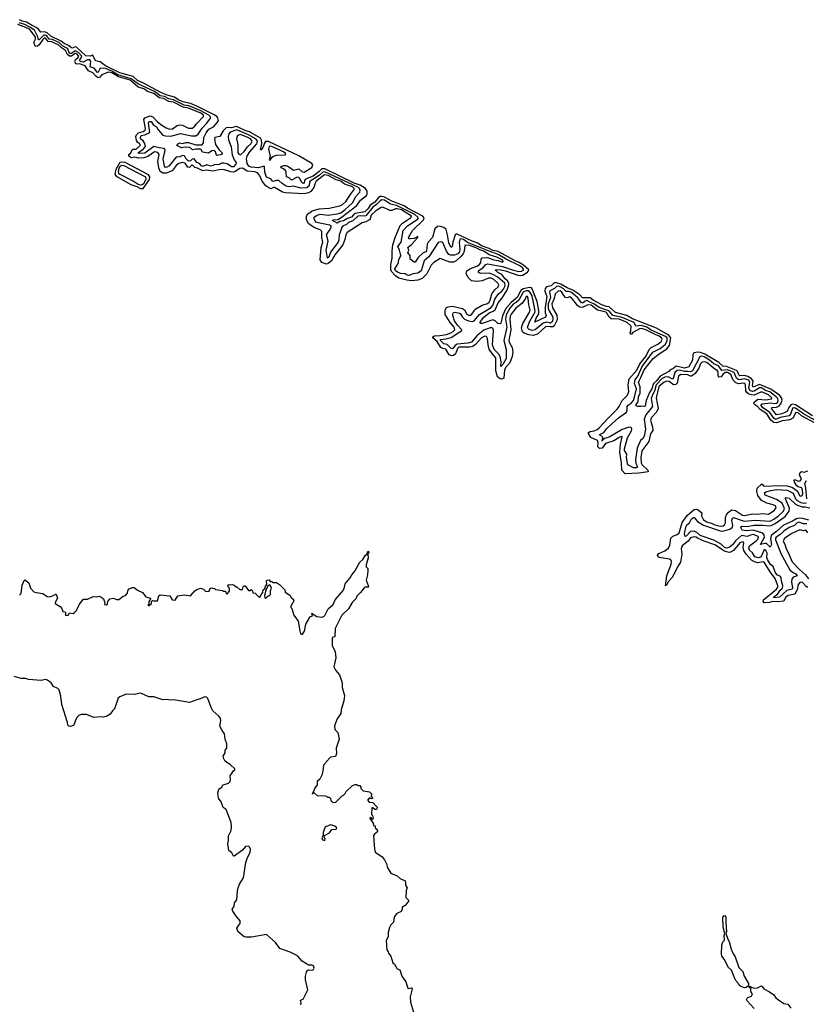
# Model space of a CAD drawing. Extents: x 2470790 to 2659118, y 702284 to 849036.
# Tile 100 of 154: x 2496397 to 2505187, y 832522 to 843532. Entities that reach past the tile are written whole.
import ezdxf

# ---------------------------------------------------------------- set-up
doc = ezdxf.new("R2010")
doc.units = 0

msp = doc.modelspace()

# ---------------------------------------------------------------- linework, layer by layer
at = {"layer": '0CON10XD'}
for points in [[(2504977, 839053), (2504922, 839048), (2504855, 839024), (2504825, 839028), (2504790, 839055), (2504745, 839124), (2504672, 839172), (2504641, 839205), (2504608, 839228), (2504601, 839245), (2504604, 839256), (2504645, 839288), (2504735, 839282), (2504798, 839292), (2504802, 839305), (2504765, 839338), (2504685, 839369), (2504606, 839334), (2504575, 839336), (2504545, 839346), (2504523, 839363), (2504512, 839382), (2504508, 839448), (2504502, 839462), (2504486, 839466), (2504435, 839460), (2504401, 839471), (2504372, 839502), (2504345, 839564), (2504305, 839586), (2504282, 839585), (2504255, 839565), (2504235, 839539), (2504215, 839536), (2504201, 839551), (2504201, 839585), (2504195, 839606), (2504145, 839639), (2504075, 839698), (2504045, 839707), (2504025, 839702), (2504004, 839685), (2503987, 839635), (2503946, 839574), (2503905, 839546), (2503894, 839544), (2503865, 839561), (2503785, 839565), (2503759, 839545), (2503743, 839467), (2503729, 839451), (2503705, 839450), (2503655, 839485), (2503625, 839489), (2503594, 839475), (2503545, 839435), (2503535, 839415), (2503509, 839305), (2503531, 839185), (2503512, 839145), (2503458, 839082), (2503447, 839055), (2503470, 838975), (2503471, 838939), (2503448, 838902), (2503429, 838815), (2503350, 838710), (2503340, 838635), (2503343, 838575), (2503355, 838554), (2503417, 838495), (2503422, 838475), (2503315, 838460), (2503165, 838455), (2503127, 838495), (2503123, 838575), (2503102, 838695), (2503111, 838785), (2503129, 838869), (2503125, 838872), (2503105, 838865), (2503035, 838821), (2502945, 838792), (2502905, 838741), (2502875, 838736), (2502857, 838757), (2502860, 838805), (2502854, 838825), (2502781, 838861), (2502752, 838905), (2502755, 838915), (2502772, 838928), (2502815, 838934), (2502850, 838950), (2502873, 838967), (2502973, 839077), (2503073, 839175), (2503095, 839205), (2503131, 839275), (2503188, 839335), (2503204, 839375), (2503196, 839445), (2503207, 839515), (2503295, 839614), (2503327, 839683), (2503393, 839765), (2503431, 839845), (2503454, 839866), (2503528, 839902), (2503565, 839935), (2503576, 839955), (2503570, 839975), (2503545, 839993), (2503505, 840007), (2503395, 840065), (2503345, 840078), (2503325, 840075), (2503250, 840035), (2503235, 840014), (2503222, 840015), (2503219, 840025), (2503227, 840053), (2503229, 840105), (2503185, 840145), (2503095, 840185), (2503005, 840188), (2502985, 840205), (2502955, 840256), (2502935, 840266), (2502855, 840283), (2502785, 840338), (2502745, 840344), (2502687, 840313), (2502655, 840316), (2502633, 840333), (2502565, 840421), (2502545, 840432), (2502515, 840423), (2502495, 840426), (2502476, 840446), (2502455, 840486), (2502435, 840501), (2502415, 840496), (2502382, 840468), (2502368, 840415), (2502342, 840355), (2502350, 840310), (2502398, 840228), (2502402, 840175), (2502371, 840109), (2502355, 840099), (2502325, 840096), (2502275, 840100), (2502185, 840015), (2502135, 840002), (2502085, 840007), (2502035, 840027), (2502015, 840043), (2502004, 840085), (2502018, 840135), (2502091, 840255), (2502101, 840285), (2502088, 840345), (2502081, 840415), (2502071, 840435), (2502055, 840436), (2502044, 840406), (2502010, 840360), (2501941, 840305), (2501890, 840240), (2501878, 840215), (2501875, 840185), (2501887, 840063), (2501864, 839945), (2501868, 839925), (2501899, 839865), (2501907, 839813), (2501901, 839765), (2501874, 839696), (2501835, 839652), (2501814, 839615), (2501808, 839525), (2501785, 839512), (2501765, 839517), (2501738, 839538), (2501717, 839605), (2501719, 839749), (2501675, 839798), (2501645, 839847), (2501631, 839895), (2501626, 839966), (2501615, 839988), (2501595, 839992), (2501556, 839975), (2501491, 839899), (2501462, 839878), (2501425, 839871), (2501305, 839871), (2501288, 839855), (2501266, 839794), (2501245, 839777), (2501225, 839772), (2501195, 839785), (2501158, 839848), (2501124, 839854), (2501102, 839865), (2501063, 839935), (2501014, 839975), (2501013, 839985), (2501032, 839998), (2501091, 839999), (2501165, 840010), (2501215, 840029), (2501242, 840045), (2501258, 840065), (2501253, 840095), (2501208, 840145), (2501150, 840235), (2501151, 840285), (2501167, 840313), (2501185, 840322), (2501235, 840327), (2501345, 840303), (2501368, 840288), (2501395, 840239), (2501415, 840229), (2501435, 840228), (2501451, 840239), (2501475, 840278), (2501495, 840299), (2501565, 840339), (2501625, 840360), (2501643, 840375), (2501656, 840394), (2501674, 840465), (2501708, 840512), (2501743, 840545), (2501750, 840565), (2501741, 840585), (2501695, 840627), (2501665, 840643), (2501635, 840643), (2501565, 840612), (2501505, 840603), (2501445, 840612), (2501405, 840654), (2501388, 840695), (2501395, 840725), (2501435, 840751), (2501505, 840774), (2501537, 840793), (2501551, 840815), (2501555, 840855), (2501565, 840870), (2501625, 840873), (2501695, 840845), (2501745, 840840), (2501781, 840825), (2501799, 840825), (2501800, 840830), (2501787, 840845), (2501729, 840875), (2501645, 840902), (2501585, 840944), (2501538, 840958), (2501505, 840976), (2501415, 841010), (2501372, 841008), (2501364, 840945), (2501353, 840915), (2501332, 840888), (2501275, 840837), (2501245, 840822), (2501205, 840822), (2501095, 840862), (2501025, 840815), (2500995, 840787), (2500965, 840728), (2500945, 840691), (2500895, 840639), (2500845, 840620), (2500775, 840611), (2500725, 840618), (2500635, 840642), (2500598, 840668), (2500553, 840715), (2500544, 840735), (2500543, 840795), (2500560, 840865), (2500559, 840945), (2500567, 841015), (2500592, 841095), (2500650, 841230), (2500675, 841255), (2500763, 841315), (2500773, 841325), (2500774, 841335), (2500665, 841404), (2500615, 841418), (2500595, 841418), (2500555, 841398), (2500535, 841397), (2500455, 841437), (2500435, 841432), (2500377, 841393), (2500324, 841345), (2500314, 841306), (2500305, 841295), (2500265, 841272), (2500225, 841260), (2500057, 841153), (2500042, 841128), (2500031, 841075), (2500007, 841015), (2499917, 840903), (2499880, 840835), (2499845, 840804), (2499825, 840798), (2499775, 840818), (2499756, 840845), (2499765, 840985), (2499784, 841045), (2499773, 841095), (2499775, 841165), (2499755, 841183), (2499695, 841205), (2499645, 841233), (2499625, 841253), (2499601, 841295), (2499601, 841335), (2499618, 841362), (2499665, 841393), (2499705, 841405), (2499745, 841415), (2499855, 841425), (2499975, 841451), (2500005, 841466), (2500040, 841500), (2500109, 841601), (2500135, 841629), (2500136, 841645), (2500115, 841662), (2500025, 841691), (2499985, 841727), (2499935, 841742), (2499845, 841788), (2499804, 841796), (2499709, 841725), (2499697, 841705), (2499684, 841655), (2499650, 841610), (2499625, 841596), (2499574, 841584), (2499365, 841595), (2499335, 841605), (2499245, 841657), (2499233, 841657), (2499205, 841641), (2499170, 841660), (2499147, 841675), (2499105, 841725), (2499075, 841795), (2499055, 841819), (2499025, 841829), (2498938, 841838), (2498885, 841871), (2498855, 841868), (2498806, 841834), (2498785, 841828), (2498755, 841832), (2498675, 841857), (2498625, 841854), (2498555, 841837), (2498485, 841851), (2498445, 841842), (2498385, 841873), (2498355, 841878), (2498325, 841910), (2498295, 841880), (2498275, 841881), (2498245, 841927), (2498216, 841934), (2498175, 841922), (2498145, 841903), (2498100, 841840), (2498035, 841815), (2497995, 841814), (2497965, 841835), (2497950, 841875), (2497941, 841945), (2497955, 842025), (2497942, 842045), (2497905, 842056), (2497829, 842001), (2497785, 841986), (2497725, 841984), (2497685, 841993), (2497645, 841988), (2497616, 842005), (2497617, 842025), (2497637, 842043), (2497652, 842078), (2497665, 842084), (2497697, 842085), (2497742, 842125), (2497744, 842135), (2497737, 842145), (2497715, 842162), (2497701, 842181), (2497693, 842225), (2497701, 842245), (2497724, 842266), (2497778, 842282), (2497798, 842295), (2497802, 842315), (2497783, 842415), (2497795, 842435), (2497855, 842455), (2497885, 842447), (2497934, 842394), (2497975, 842360), (2498035, 842323), (2498075, 842309), (2498105, 842312), (2498155, 842348), (2498185, 842356), (2498215, 842352), (2498285, 842319), (2498323, 842317), (2498348, 842332), (2498373, 842367), (2498450, 842450), (2498449, 842465), (2498421, 842485), (2498285, 842543), (2498225, 842552), (2498115, 842608), (2498065, 842617), (2498005, 842649), (2497955, 842659), (2497894, 842705), (2497825, 842728), (2497785, 842760), (2497719, 842779), (2497632, 842855), (2497501, 842891), (2497425, 842936), (2497385, 842946), (2497315, 842917), (2497290, 842885), (2497275, 842880), (2497243, 842903), (2497215, 842936), (2497165, 842961), (2497148, 842985), (2497128, 843015), (2497065, 843037), (2497035, 843035), (2497022, 843042), (2497017, 843065), (2497021, 843085), (2497046, 843105), (2497057, 843125), (2497035, 843150), (2497015, 843154), (2496975, 843125), (2496953, 843123), (2496931, 843141), (2496908, 843188), (2496865, 843217), (2496835, 843248), (2496755, 843284), (2496715, 843289), (2496685, 843325), (2496675, 843328), (2496655, 843311), (2496615, 843250), (2496595, 843234), (2496575, 843232), (2496554, 843275), (2496572, 843315), (2496572, 843335), (2496526, 843405), (2496505, 843425), (2496467, 843445), (2496377, 843477)], [(2500015, 841226), (2500001, 841215), (2499992, 841198), (2499968, 841125), (2499963, 841065), (2499956, 841045), (2499869, 840931), (2499850, 840875), (2499835, 840867), (2499821, 840955), (2499843, 841055), (2499827, 841125), (2499835, 841145), (2499866, 841184), (2499879, 841215), (2499877, 841225), (2499863, 841233), (2499714, 841265), (2499694, 841285), (2499685, 841315), (2499688, 841325), (2499715, 841342), (2499755, 841356), (2499845, 841347), (2499945, 841360), (2499987, 841373), (2500035, 841408), (2500115, 841485), (2500154, 841555), (2500183, 841587), (2500197, 841605), (2500202, 841625), (2500194, 841645), (2500182, 841655), (2499805, 841831), (2499785, 841828), (2499742, 841788), (2499642, 841725), (2499636, 841715), (2499633, 841675), (2499605, 841650), (2499538, 841648), (2499455, 841671), (2499405, 841662), (2499375, 841671), (2499329, 841699), (2499293, 841733), (2499265, 841735), (2499225, 841722), (2499204, 841754), (2499155, 841771), (2499135, 841825), (2499132, 841892), (2499115, 841892), (2499065, 841875), (2498984, 841884), (2498959, 841895), (2498940, 841925), (2498931, 841975), (2498939, 842005), (2498965, 842049), (2499047, 842143), (2499056, 842175), (2499041, 842195), (2498953, 842243), (2498825, 842300), (2498747, 842273), (2498733, 842255), (2498725, 842225), (2498729, 842189), (2498759, 842109), (2498770, 842020), (2498794, 841965), (2498816, 841935), (2498812, 841915), (2498785, 841887), (2498765, 841887), (2498715, 841920), (2498675, 841929), (2498655, 841927), (2498625, 841911), (2498575, 841910), (2498535, 841893), (2498489, 841909), (2498445, 841892), (2498428, 841898), (2498405, 841923), (2498375, 841934), (2498347, 841977), (2498325, 841971), (2498304, 841954), (2498285, 841950), (2498255, 841980), (2498240, 842010), (2498215, 842015), (2498185, 841999), (2498145, 841993), (2498065, 841893), (2498035, 841878), (2498023, 841883), (2498014, 841894), (2498000, 841975), (2498020, 842055), (2498021, 842075), (2498013, 842093), (2497955, 842098), (2497895, 842112), (2497795, 842040), (2497723, 842035), (2497724, 842045), (2497781, 842089), (2497802, 842115), (2497797, 842147), (2497776, 842176), (2497751, 842195), (2497745, 842215), (2497755, 842235), (2497795, 842243), (2497850, 842270), (2497837, 842375), (2497844, 842395), (2497865, 842392), (2497893, 842353), (2497925, 842332), (2497945, 842299), (2497995, 842242), (2498025, 842233), (2498085, 842231), (2498195, 842258), (2498315, 842233), (2498365, 842232), (2498390, 842250), (2498435, 842317), (2498488, 842375), (2498529, 842431), (2498530, 842445), (2498509, 842465), (2498415, 842516), (2498288, 842568), (2498235, 842576), (2498116, 842636), (2498065, 842645), (2498015, 842672), (2497965, 842681), (2497905, 842728), (2497725, 842810), (2497642, 842872), (2497495, 842917), (2497435, 842954), (2497355, 842985), (2497295, 842991), (2497275, 842945), (2497265, 842941), (2497228, 842988), (2497186, 843005), (2497192, 843065), (2497182, 843082), (2497155, 843083), (2497105, 843055), (2497076, 843065), (2497064, 843075), (2497089, 843111), (2497091, 843125), (2497055, 843164), (2497015, 843182), (2496975, 843154), (2496955, 843154), (2496936, 843205), (2496925, 843215), (2496875, 843240), (2496842, 843272), (2496765, 843309), (2496725, 843315), (2496700, 843350), (2496685, 843360), (2496665, 843357), (2496615, 843307), (2496608, 843308), (2496599, 843339), (2496561, 843415), (2496509, 843449), (2496455, 843478), (2496391, 843495)], [(2499745, 841833), (2499675, 841782), (2499591, 841749), (2499579, 841735), (2499575, 841705), (2499565, 841700), (2499545, 841715), (2499527, 841757), (2499511, 841771), (2499491, 841769), (2499435, 841739), (2499409, 841765), (2499380, 841775), (2499375, 841825), (2499367, 841847), (2499345, 841865), (2499317, 841875), (2499315, 841886), (2499345, 841901), (2499375, 841901), (2499405, 841888), (2499455, 841850), (2499515, 841864), (2499552, 841832), (2499575, 841828), (2499660, 841880), (2499671, 841905), (2499663, 841925), (2499515, 842010), (2499178, 842168), (2499145, 842171), (2499131, 842151), (2499115, 842101), (2499095, 842077), (2499087, 842077), (2499104, 842146), (2499100, 842185), (2499087, 842207), (2498965, 842278), (2498925, 842289), (2498847, 842327), (2498815, 842336), (2498765, 842323), (2498725, 842325), (2498705, 842321), (2498672, 842288), (2498635, 842225), (2498576, 842214), (2498574, 842196), (2498586, 842135), (2498621, 842081), (2498655, 842045), (2498658, 842035), (2498653, 842025), (2498605, 842013), (2498596, 842016), (2498585, 842055), (2498565, 842069), (2498545, 842067), (2498505, 842038), (2498439, 842049), (2498425, 842075), (2498413, 842083), (2498365, 842084), (2498327, 842077), (2498310, 842095), (2498295, 842102), (2498245, 842106), (2498205, 842099), (2498153, 842125), (2498160, 842140), (2498182, 842155), (2498215, 842148), (2498255, 842160), (2498285, 842157), (2498365, 842132), (2498436, 842134), (2498450, 842155), (2498456, 842214), (2498482, 842265), (2498512, 842308), (2498561, 842335), (2498608, 842385), (2498617, 842405), (2498612, 842435), (2498600, 842450), (2498569, 842469), (2498385, 842562), (2498305, 842593), (2498219, 842615), (2498165, 842638), (2498125, 842664), (2498045, 842687), (2497975, 842718), (2497771, 842825), (2497715, 842852), (2497665, 842895), (2497515, 842936), (2497355, 843017), (2497295, 843062), (2497245, 843072), (2497215, 843135), (2497185, 843125), (2497135, 843126), (2497032, 843225), (2497015, 843229), (2496985, 843214), (2496975, 843217), (2496942, 843242), (2496893, 843265), (2496862, 843292), (2496745, 843348), (2496705, 843383), (2496675, 843395), (2496633, 843393), (2496608, 843425), (2496581, 843445), (2496535, 843465), (2496473, 843505), (2496425, 843516), (2496395, 843532)], [(2498865, 842022), (2498905, 842057), (2498941, 842109), (2498979, 842145), (2498993, 842175), (2498979, 842195), (2498945, 842216), (2498865, 842249), (2498832, 842235), (2498819, 842205), (2498834, 842134), (2498835, 842045), (2498845, 842029), (2498865, 842022)], [(2499195, 841961), (2499217, 841995), (2499233, 842007), (2499265, 842016), (2499359, 842021), (2499371, 842025), (2499369, 842035), (2499344, 842055), (2499255, 842097), (2499205, 842116), (2499186, 842115), (2499178, 842085), (2499196, 842004), (2499184, 841965), (2499195, 841961)], [(2497775, 841645), (2497848, 841745), (2497851, 841775), (2497838, 841798), (2497575, 841935), (2497535, 841940), (2497515, 841934), (2497472, 841858), (2497462, 841828), (2497460, 841805), (2497473, 841783), (2497640, 841690), (2497707, 841667), (2497745, 841645), (2497775, 841645)], [(2497745, 841681), (2497719, 841689), (2497665, 841725), (2497513, 841803), (2497503, 841815), (2497500, 841835), (2497509, 841871), (2497521, 841889), (2497536, 841904), (2497562, 841902), (2497797, 841777), (2497807, 841765), (2497806, 841744), (2497782, 841698), (2497765, 841684), (2497745, 841681)], [(2505255, 839104), (2505066, 839226), (2505035, 839234), (2505015, 839225), (2504993, 839197), (2504975, 839152), (2504948, 839138), (2504915, 839123), (2504855, 839115), (2504799, 839185), (2504806, 839195), (2504855, 839201), (2504886, 839214), (2504903, 839237), (2504917, 839277), (2504910, 839305), (2504890, 839330), (2504790, 839400), (2504666, 839454), (2504595, 839424), (2504587, 839437), (2504592, 839495), (2504571, 839521), (2504533, 839543), (2504495, 839555), (2504445, 839548), (2504435, 839559), (2504423, 839595), (2504409, 839609), (2504295, 839653), (2504255, 839658), (2504210, 839700), (2504052, 839792), (2504005, 839811), (2503975, 839815), (2503932, 839808), (2503920, 839785), (2503914, 839725), (2503875, 839651), (2503825, 839635), (2503734, 839656), (2503695, 839627), (2503667, 839615), (2503652, 839598), (2503553, 839547), (2503515, 839495), (2503478, 839462), (2503460, 839405), (2503436, 839364), (2503398, 839272), (2503385, 839212), (2503375, 839208), (2503345, 839212), (2503334, 839206), (2503305, 839207), (2503288, 839215), (2503284, 839224), (2503310, 839260), (2503312, 839315), (2503330, 839355), (2503330, 839425), (2503314, 839475), (2503319, 839495), (2503340, 839530), (2503376, 839615), (2503415, 839670), (2503475, 839745), (2503545, 839795), (2503628, 839852), (2503660, 839890), (2503673, 839973), (2503648, 840008), (2503609, 840025), (2503515, 840081), (2503245, 840187), (2503183, 840223), (2503055, 840259), (2502985, 840320), (2502954, 840325), (2502902, 840345), (2502807, 840395), (2502772, 840422), (2502685, 840423), (2502655, 840455), (2502578, 840508), (2502515, 840533), (2502445, 840575), (2502395, 840591), (2502369, 840591), (2502335, 840555), (2502285, 840545), (2502269, 840525), (2502264, 840495), (2502287, 840435), (2502269, 840315), (2502270, 840255), (2502280, 840225), (2502272, 840205), (2502155, 840150), (2502170, 840195), (2502198, 840242), (2502199, 840275), (2502179, 840379), (2502159, 840435), (2502124, 840524), (2502115, 840535), (2502095, 840539), (2502025, 840521), (2501996, 840504), (2501955, 840426), (2501889, 840371), (2501829, 840301), (2501791, 840219), (2501781, 840170), (2501773, 840137), (2501765, 840131), (2501739, 840135), (2501711, 840165), (2501685, 840177), (2501565, 840133), (2501552, 840135), (2501544, 840145), (2501545, 840156), (2501583, 840205), (2501645, 840253), (2501689, 840271), (2501712, 840288), (2501743, 840365), (2501785, 840415), (2501842, 840505), (2501858, 840552), (2501862, 840585), (2501850, 840610), (2501821, 840635), (2501784, 840684), (2501739, 840705), (2501709, 840735), (2501725, 840740), (2501773, 840735), (2501825, 840724), (2501965, 840675), (2501995, 840672), (2502014, 840676), (2502071, 840709), (2502084, 840725), (2502085, 840735), (2502028, 840788), (2501977, 840817), (2501935, 840834), (2501745, 840938), (2501685, 840951), (2501643, 840973), (2501556, 841005), (2501515, 841032), (2501452, 841055), (2501285, 841135), (2501275, 841135), (2501264, 841125), (2501238, 841045), (2501230, 840995), (2501225, 840988), (2501215, 840988), (2501194, 841035), (2501179, 841125), (2501162, 841185), (2501135, 841209), (2501085, 841224), (2501065, 841218), (2501036, 841194), (2501010, 841095), (2500963, 841045), (2500950, 841020), (2500944, 840946), (2500934, 840935), (2500906, 840925), (2500849, 840871), (2500815, 840820), (2500805, 840820), (2500762, 840855), (2500759, 840895), (2500734, 840925), (2500744, 840955), (2500736, 840985), (2500775, 841017), (2500847, 841097), (2500845, 841106), (2500806, 841084), (2500765, 841080), (2500745, 841083), (2500741, 841095), (2500788, 841175), (2500908, 841295), (2500917, 841315), (2500903, 841333), (2500730, 841425), (2500692, 841452), (2500555, 841503), (2500475, 841546), (2500445, 841554), (2500425, 841553), (2500407, 841543), (2500365, 841493), (2500314, 841456), (2500291, 841419), (2500255, 841384), (2500146, 841364), (2500129, 841351), (2500105, 841322), (2500061, 841309), (2500015, 841283), (2499975, 841275), (2499945, 841256), (2499894, 841285), (2499905, 841294), (2499952, 841298), (2499991, 841319), (2500166, 841454), (2500204, 841515), (2500272, 841565), (2500280, 841585), (2500281, 841615), (2500262, 841645), (2500200, 841680), (2500136, 841705), (2499805, 841864), (2499775, 841864), (2499745, 841833)], [(2505310, 839040), (2505156, 839126), (2505065, 839188), (2505045, 839193), (2505032, 839185), (2505010, 839120), (2504995, 839102), (2504897, 839083), (2504845, 839063), (2504824, 839075), (2504780, 839140), (2504698, 839195), (2504681, 839225), (2504694, 839236), (2504787, 839247), (2504835, 839239), (2504855, 839243), (2504868, 839255), (2504874, 839275), (2504868, 839295), (2504849, 839315), (2504779, 839369), (2504732, 839385), (2504685, 839415), (2504663, 839415), (2504605, 839377), (2504585, 839375), (2504565, 839382), (2504553, 839395), (2504546, 839415), (2504555, 839475), (2504545, 839500), (2504493, 839517), (2504445, 839503), (2504425, 839507), (2504408, 839525), (2504383, 839585), (2504305, 839618), (2504245, 839608), (2504205, 839661), (2504153, 839683), (2504106, 839726), (2504045, 839762), (2504015, 839768), (2503999, 839761), (2503914, 839606), (2503895, 839595), (2503865, 839599), (2503825, 839597), (2503765, 839613), (2503745, 839609), (2503720, 839585), (2503700, 839515), (2503685, 839517), (2503645, 839540), (2503605, 839534), (2503575, 839518), (2503511, 839449), (2503492, 839378), (2503473, 839345), (2503455, 839295), (2503467, 839205), (2503396, 839115), (2503375, 839065), (2503390, 838955), (2503376, 838875), (2503361, 838849), (2503335, 838825), (2503299, 838741), (2503277, 838615), (2503282, 838572), (2503302, 838528), (2503288, 838522), (2503255, 838522), (2503199, 838549), (2503189, 838565), (2503186, 838595), (2503177, 838635), (2503181, 838675), (2503157, 838715), (2503154, 838735), (2503188, 838855), (2503234, 838935), (2503237, 838955), (2503231, 838971), (2503205, 838976), (2503131, 838949), (2502983, 838865), (2502932, 838848), (2502910, 838830), (2502905, 838818), (2502914, 838855), (2502905, 838871), (2502881, 838885), (2502881, 838895), (2502923, 838917), (2502955, 838958), (2503015, 839014), (2503090, 839080), (2503178, 839142), (2503184, 839165), (2503184, 839206), (2503195, 839220), (2503231, 839245), (2503255, 839275), (2503272, 839325), (2503289, 839405), (2503269, 839465), (2503276, 839505), (2503303, 839545), (2503355, 839655), (2503474, 839816), (2503555, 839855), (2503615, 839905), (2503633, 839945), (2503631, 839975), (2503615, 839989), (2503455, 840061), (2503405, 840092), (2503345, 840111), (2503284, 840104), (2503263, 840145), (2503117, 840207), (2503025, 840224), (2502991, 840265), (2502970, 840280), (2502874, 840314), (2502814, 840354), (2502775, 840371), (2502735, 840392), (2502715, 840385), (2502695, 840366), (2502675, 840364), (2502635, 840423), (2502565, 840482), (2502536, 840494), (2502505, 840494), (2502472, 840525), (2502435, 840546), (2502415, 840553), (2502395, 840550), (2502372, 840525), (2502329, 840505), (2502319, 840491), (2502327, 840425), (2502302, 840355), (2502304, 840304), (2502312, 840275), (2502353, 840205), (2502355, 840175), (2502347, 840153), (2502330, 840140), (2502285, 840150), (2502245, 840138), (2502156, 840064), (2502125, 840056), (2502082, 840072), (2502072, 840095), (2502098, 840162), (2502156, 840265), (2502154, 840295), (2502122, 840445), (2502103, 840483), (2502085, 840500), (2502055, 840499), (2502025, 840485), (2501973, 840397), (2501945, 840370), (2501915, 840353), (2501874, 840305), (2501835, 840231), (2501825, 840185), (2501842, 840095), (2501808, 839945), (2501833, 839845), (2501832, 839745), (2501795, 839677), (2501775, 839653), (2501778, 839705), (2501768, 839765), (2501751, 839791), (2501698, 839845), (2501680, 839895), (2501692, 840055), (2501688, 840075), (2501675, 840085), (2501655, 840088), (2501585, 840061), (2501509, 840001), (2501445, 839927), (2501406, 839914), (2501286, 839904), (2501262, 839888), (2501235, 839851), (2501215, 839860), (2501175, 839900), (2501135, 839909), (2501098, 839945), (2501098, 839955), (2501158, 839962), (2501220, 839980), (2501337, 840055), (2501338, 840065), (2501290, 840115), (2501256, 840166), (2501236, 840224), (2501237, 840243), (2501244, 840256), (2501265, 840261), (2501312, 840252), (2501324, 840244), (2501344, 840204), (2501366, 840185), (2501413, 840163), (2501455, 840157), (2501475, 840166), (2501536, 840234), (2501665, 840312), (2501683, 840335), (2501705, 840405), (2501746, 840465), (2501786, 840495), (2501805, 840518), (2501821, 840555), (2501820, 840585), (2501742, 840652), (2501685, 840684), (2501645, 840697), (2501545, 840695), (2501525, 840705), (2501524, 840725), (2501581, 840765), (2501605, 840795), (2501625, 840801), (2501792, 840772), (2501915, 840730), (2501975, 840718), (2502005, 840719), (2502029, 840735), (2502021, 840755), (2501995, 840775), (2501825, 840857), (2501745, 840905), (2501645, 840945), (2501400, 841040), (2501355, 841073), (2501325, 841083), (2501314, 841075), (2501308, 841042), (2501316, 840965), (2501312, 840935), (2501295, 840913), (2501255, 840900), (2501215, 840898), (2501194, 840905), (2501165, 840942), (2501125, 841041), (2501105, 841049), (2501075, 841041), (2500968, 840882), (2500918, 840835), (2500885, 840725), (2500845, 840697), (2500795, 840689), (2500745, 840671), (2500728, 840675), (2500705, 840691), (2500655, 840695), (2500625, 840706), (2500598, 840725), (2500588, 840745), (2500626, 840804), (2500633, 840845), (2500656, 840895), (2500643, 840955), (2500622, 840995), (2500659, 841045), (2500681, 841175), (2500729, 841225), (2500848, 841305), (2500845, 841325), (2500812, 841355), (2500608, 841455), (2500540, 841470), (2500475, 841512), (2500445, 841517), (2500425, 841507), (2500386, 841464), (2500345, 841435), (2500265, 841338), (2500245, 841333), (2500205, 841340), (2500175, 841334), (2500118, 841282), (2500071, 841265), (2500048, 841242), (2500015, 841226)], [(2505278, 839025), (2505135, 839103), (2505095, 839135), (2505072, 839138), (2505036, 839075), (2505005, 839058), (2504977, 839053)], [(2505205, 837184), (2505185, 837195), (2505145, 837237), (2505118, 837242), (2505095, 837215), (2505085, 837155), (2505060, 837110), (2504985, 837095), (2504955, 837071), (2504935, 837031), (2504865, 837022), (2504815, 837025), (2504775, 837015), (2504715, 837011), (2504704, 837025), (2504710, 837045), (2504855, 837163), (2504873, 837195), (2504838, 837285), (2504790, 837345), (2504747, 837417), (2504715, 837465), (2504705, 837468), (2504645, 837457), (2504609, 837469), (2504575, 837489), (2504514, 837554), (2504490, 837595), (2504483, 837635), (2504490, 837680), (2504482, 837692), (2504465, 837691), (2504445, 837681), (2504374, 837596), (2504342, 837578), (2504325, 837575), (2504275, 837589), (2504165, 837659), (2504045, 837700), (2503979, 837729), (2503955, 837746), (2503935, 837751), (2503895, 837737), (2503868, 837702), (2503805, 837652), (2503791, 837635), (2503789, 837615), (2503797, 837555), (2503783, 837467), (2503745, 837408), (2503693, 837297), (2503649, 837251), (2503625, 837207), (2503615, 837200), (2503628, 837315), (2503679, 837445), (2503682, 837475), (2503675, 837491), (2503660, 837500), (2503545, 837517), (2503532, 837525), (2503523, 837545), (2503538, 837562), (2503605, 837592), (2503646, 837624), (2503664, 837655), (2503675, 837735), (2503695, 837755), (2503745, 837775), (2503765, 837793), (2503800, 837910), (2503859, 837991), (2503935, 838054), (2503955, 838058), (2503980, 838050), (2504019, 838019), (2504015, 837985), (2504040, 837940), (2504075, 837918), (2504135, 837900), (2504164, 837884), (2504225, 837870), (2504257, 837873), (2504275, 837882), (2504286, 837905), (2504286, 837965), (2504295, 837995), (2504317, 838025), (2504355, 838051), (2504395, 838043), (2504475, 837992), (2504495, 837986), (2504585, 838007), (2504637, 838003), (2504695, 838009), (2504765, 838003), (2504827, 838045), (2504851, 838075), (2504845, 838095), (2504818, 838108), (2504746, 838125), (2504685, 838155), (2504645, 838211), (2504633, 838255), (2504637, 838293), (2504685, 838340), (2504695, 838339), (2504710, 838320), (2504725, 838315), (2504875, 838323), (2504975, 838321), (2505035, 838300), (2505084, 838264), (2505115, 838208), (2505126, 838204), (2505140, 838210), (2505148, 838235), (2505141, 838291), (2505135, 838299), (2505098, 838308), (2505081, 838321), (2505055, 838362), (2505053, 838385), (2505065, 838387), (2505095, 838372), (2505120, 838375), (2505133, 838395), (2505112, 838442), (2505120, 838470), (2505135, 838478), (2505165, 838472), (2505205, 838488)], [(2505195, 838175), (2505183, 838295), (2505171, 838345), (2505189, 838381)], [(2505195, 837895), (2505155, 837893), (2505105, 837912), (2505085, 837904), (2505055, 837875), (2504996, 837855), (2504935, 837814), (2504890, 837770), (2504852, 837745), (2504844, 837735), (2504845, 837715), (2504907, 837555), (2505005, 837382), (2505034, 837354), (2505072, 837335), (2505084, 837315), (2505042, 837298), (2505025, 837275), (2505021, 837245), (2505033, 837177), (2505030, 837165), (2504971, 837149), (2504889, 837075), (2504825, 837068), (2504820, 837075), (2504868, 837112), (2504895, 837152), (2504923, 837177), (2504924, 837205), (2504909, 837255), (2504905, 837295), (2504895, 837309), (2504865, 837321), (2504843, 837345), (2504818, 837418), (2504789, 837439), (2504753, 837495), (2504747, 837515), (2504749, 837565), (2504735, 837598), (2504725, 837606), (2504715, 837604), (2504688, 837535), (2504675, 837522), (2504655, 837514), (2504614, 837524), (2504585, 837570), (2504552, 837602), (2504544, 837625), (2504552, 837648), (2504628, 837705), (2504644, 837725), (2504652, 837745), (2504642, 837755), (2504595, 837774), (2504565, 837768), (2504525, 837753), (2504465, 837764), (2504395, 837705), (2504362, 837658), (2504325, 837630), (2504295, 837623), (2504275, 837631), (2504236, 837666), (2504155, 837713), (2504001, 837765), (2503965, 837796), (2503935, 837812), (2503895, 837810), (2503845, 837758), (2503833, 837753), (2503825, 837785), (2503845, 837869), (2503854, 837885), (2503883, 837907), (2503905, 837951), (2503925, 837966), (2503936, 837965), (2503970, 837920), (2504039, 837879), (2504225, 837815), (2504255, 837814), (2504333, 837835), (2504359, 837855), (2504365, 837875), (2504354, 837936), (2504362, 837958), (2504375, 837967), (2504494, 837926), (2504615, 837935), (2504784, 837924), (2504824, 837945), (2504878, 837985), (2504933, 838035), (2504945, 838065), (2504918, 838125), (2504855, 838166), (2504729, 838215), (2504720, 838240), (2504737, 838253), (2504791, 838269), (2504855, 838278), (2504975, 838271), (2505039, 838239), (2505065, 838173), (2505085, 838154), (2505125, 838132), (2505155, 838125), (2505189, 838131)], [(2505215, 837934), (2505144, 837954), (2505105, 837959), (2505078, 837952), (2505035, 837924), (2504931, 837879), (2504855, 837809), (2504795, 837765), (2504787, 837727), (2504797, 837663), (2504785, 837632), (2504743, 837673), (2504725, 837676), (2504674, 837664), (2504719, 837745), (2504718, 837768), (2504702, 837792), (2504595, 837823), (2504515, 837817), (2504470, 837825), (2504457, 837855), (2504462, 837865), (2504472, 837868), (2504525, 837863), (2504605, 837881), (2504705, 837881), (2504775, 837873), (2504801, 837879), (2504840, 837900), (2504952, 837978), (2504996, 838035), (2504999, 838069), (2504954, 838175), (2504954, 838186), (2504960, 838190), (2504995, 838181), (2505071, 838111), (2505143, 838083), (2505175, 838085), (2505227, 838073)], [(2505205, 837795), (2505185, 837821), (2505175, 837823), (2505155, 837816), (2505115, 837828), (2505018, 837782), (2504945, 837730), (2504929, 837705), (2504948, 837665), (2504961, 837615), (2504983, 837573), (2505031, 837471), (2505111, 837385), (2505178, 837325), (2505211, 837281)], [(2498354, 837146), (2498375, 837161), (2498417, 837177), (2498450, 837165), (2498478, 837138), (2498515, 837140), (2498522, 837168), (2498535, 837178), (2498575, 837170), (2498585, 837162), (2498665, 837150), (2498675, 837140), (2498695, 837140), (2498702, 837122), (2498715, 837110), (2498740, 837145), (2498740, 837175), (2498732, 837182), (2498722, 837208), (2498735, 837218), (2498742, 837212), (2498775, 837218), (2498795, 837210), (2498815, 837190), (2498825, 837190), (2498855, 837160), (2498888, 837162), (2498895, 837190), (2498905, 837200), (2498915, 837200), (2498955, 837150), (2498975, 837150), (2498985, 837160), (2499000, 837145), (2499002, 837122), (2499028, 837118), (2499075, 837070), (2499085, 837080), (2499094, 837106), (2499113, 837125), (2499119, 837155), (2499138, 837172), (2499143, 837197), (2499158, 837215), (2499154, 837256), (2499164, 837266), (2499185, 837270), (2499195, 837250), (2499215, 837250), (2499225, 837240), (2499265, 837238), (2499302, 837215), (2499358, 837155), (2499365, 837130), (2499415, 837097), (2499431, 837071), (2499455, 837050), (2499462, 837035), (2499428, 836975), (2499428, 836958), (2499437, 836947), (2499462, 836872), (2499510, 836805), (2499527, 836697), (2499535, 836670), (2499545, 836660), (2499559, 836661), (2499580, 836695), (2499596, 836774), (2499635, 836842), (2499645, 836857), (2499670, 836865), (2499662, 836895), (2499699, 836869), (2499718, 836858), (2499775, 836851), (2499795, 836857), (2499805, 836868), (2499845, 836944), (2499899, 836991), (2499923, 837045), (2500010, 837150), (2500027, 837185), (2500035, 837224), (2500090, 837290), (2500109, 837325), (2500143, 837367), (2500198, 837465), (2500233, 837495), (2500262, 837545), (2500280, 837555), (2500285, 837580), (2500295, 837590), (2500300, 837575), (2500288, 837552), (2500290, 837515), (2500270, 837435), (2500270, 837415), (2500287, 837397), (2500288, 837375), (2500283, 837323), (2500268, 837265), (2500292, 837205), (2500293, 837187), (2500255, 837187), (2500245, 837178), (2500206, 837125), (2500166, 837084), (2500153, 837055), (2500114, 837016), (2500071, 836945), (2499995, 836872), (2499979, 836835), (2499924, 836725), (2499919, 836631), (2499890, 836625), (2499890, 836535), (2499922, 836462), (2499928, 836395), (2499908, 836295), (2499925, 836260), (2499970, 836205), (2500002, 836115), (2500002, 836065), (2500028, 835975), (2500020, 835915), (2499988, 835815), (2499986, 835774), (2499946, 835714), (2499914, 835635), (2499920, 835595), (2499948, 835565), (2499956, 835546), (2499968, 835485), (2499932, 835385), (2499937, 835325), (2499927, 835293), (2499870, 835285), (2499820, 835235), (2499815, 835220), (2499793, 835197), (2499786, 835134), (2499772, 835085), (2499751, 835039), (2499720, 835015), (2499720, 834975), (2499690, 834935), (2499690, 834925), (2499664, 834875), (2499665, 834870), (2499685, 834890), (2499725, 834852), (2499795, 834858), (2499825, 834850), (2499835, 834840), (2499855, 834840), (2499870, 834825), (2499875, 834800), (2499895, 834780), (2499928, 834782), (2500000, 834855), (2500015, 834860), (2500035, 834880), (2500045, 834900), (2500115, 834970), (2500145, 834980), (2500165, 834980), (2500175, 834970), (2500198, 834968), (2500210, 834955), (2500210, 834935), (2500235, 834910), (2500307, 834897), (2500330, 834875), (2500330, 834865), (2500320, 834855), (2500328, 834848), (2500338, 834822), (2500325, 834820), (2500318, 834828), (2500305, 834830), (2500283, 834803), (2500303, 834783), (2500345, 834780), (2500392, 834725), (2500388, 834705), (2500375, 834700), (2500365, 834700), (2500345, 834720), (2500332, 834718), (2500330, 834645), (2500340, 834635), (2500348, 834605), (2500335, 834590), (2500330, 834590), (2500328, 834608), (2500315, 834610), (2500310, 834605), (2500315, 834590), (2500330, 834590), (2500330, 834575), (2500347, 834547), (2500352, 834522), (2500368, 834518), (2500370, 834495), (2500390, 834475), (2500390, 834465), (2500400, 834455), (2500360, 834425), (2500352, 834405), (2500360, 834255), (2500370, 834225), (2500442, 834175), (2500475, 834137), (2500499, 834085), (2500504, 834055), (2500545, 833990), (2500615, 833960), (2500647, 833927), (2500705, 833902), (2500710, 833885), (2500708, 833855), (2500728, 833825), (2500716, 833794), (2500713, 833715), (2500740, 833685), (2500740, 833675), (2500709, 833631), (2500672, 833605), (2500672, 833585), (2500659, 833561), (2500612, 833538), (2500594, 833515), (2500581, 833495), (2500575, 833442), (2500545, 833412), (2500528, 833382), (2500516, 833325), (2500514, 833276), (2500492, 833235), (2500501, 833131), (2500515, 833110), (2500517, 833095), (2500545, 833060), (2500568, 832985), (2500585, 832970), (2500617, 832917), (2500646, 832906), (2500666, 832836), (2500713, 832775), (2500734, 832704), (2500745, 832698), (2500775, 832706), (2500783, 832695), (2500759, 832605), (2500766, 832545), (2500796, 832436)], [(2496395, 837098), (2496412, 837115), (2496425, 837210), (2496445, 837260), (2496455, 837268), (2496500, 837235), (2496516, 837175), (2496553, 837135), (2496580, 837125), (2496655, 837116), (2496702, 837082), (2496735, 837077), (2496788, 837102), (2496795, 837110), (2496805, 837110), (2496820, 837065), (2496792, 837015), (2496792, 837005), (2496850, 836970), (2496868, 836948), (2496880, 836915), (2496905, 836910), (2496910, 836905), (2496910, 836875), (2496925, 836870), (2496940, 836875), (2496955, 836900), (2496995, 836892), (2497008, 836902), (2497033, 836927), (2497064, 836996), (2497108, 837052), (2497155, 837052), (2497218, 837082), (2497255, 837080), (2497285, 837087), (2497315, 837072), (2497332, 837055), (2497350, 837015), (2497343, 836993), (2497365, 836990), (2497378, 836995), (2497380, 837025), (2497404, 837056), (2497445, 837062), (2497478, 837048), (2497505, 837050), (2497553, 837087), (2497580, 837095), (2497602, 837118), (2497604, 837146), (2497613, 837165), (2497655, 837183), (2497675, 837182), (2497715, 837153), (2497768, 837128), (2497805, 837080), (2497860, 837065), (2497860, 837055), (2497840, 837025), (2497840, 836995), (2497830, 836985), (2497835, 836980), (2497845, 836980), (2497868, 837002), (2497870, 837025), (2497882, 837038), (2497892, 837032), (2497935, 837032), (2497952, 837088), (2497965, 837102), (2498075, 837090), (2498100, 837045), (2498135, 837040), (2498165, 837090), (2498235, 837100), (2498305, 837088), (2498354, 837146)], [(2499145, 837060), (2499175, 837090), (2499185, 837090), (2499200, 837105), (2499200, 837145), (2499210, 837175), (2499195, 837210), (2499185, 837210), (2499171, 837199), (2499152, 837165), (2499134, 837095), (2499135, 837070), (2499145, 837060)], [(2498617, 834827), (2498610, 834885), (2498623, 834927), (2498660, 834955), (2498660, 834965), (2498670, 834975), (2498730, 834995), (2498748, 835015), (2498753, 835035), (2498747, 835065), (2498750, 835075), (2498787, 835133), (2498800, 835145), (2498800, 835155), (2498750, 835205), (2498710, 835225), (2498690, 835245), (2498678, 835268), (2498672, 835295), (2498692, 835335), (2498692, 835365), (2498710, 835385), (2498710, 835435), (2498692, 835485), (2498687, 835547), (2498658, 835585), (2498634, 835634), (2498644, 835695), (2498640, 835720), (2498624, 835744), (2498554, 835805), (2498535, 835840), (2498500, 835940), (2498485, 835956), (2498465, 835962), (2498415, 835936), (2498375, 835928), (2498295, 835897), (2498115, 835927), (2498085, 835923), (2498035, 835932), (2497995, 835928), (2497895, 835959), (2497839, 835959), (2497759, 835999), (2497735, 836003), (2497684, 835986), (2497585, 835989), (2497515, 835962), (2497496, 835944), (2497455, 835826), (2497432, 835805), (2497408, 835765), (2497370, 835745), (2497335, 835732), (2497295, 835737), (2497225, 835729), (2497142, 835762), (2497085, 835762), (2497059, 835751), (2497039, 835731), (2497019, 835701), (2497006, 835654), (2496995, 835640), (2496965, 835628), (2496945, 835632), (2496935, 835642), (2496931, 835675), (2496869, 835875), (2496857, 835967), (2496838, 836038), (2496823, 836053), (2496776, 836075), (2496747, 836117), (2496706, 836146), (2496685, 836153), (2496635, 836142), (2496495, 836155), (2496465, 836164), (2496414, 836164), (2496335, 836188)], [(2499540, 832515), (2499542, 832535), (2499533, 832567), (2499565, 832580), (2499618, 832685), (2499592, 832795), (2499592, 832838), (2499604, 832895), (2499624, 832906), (2499665, 832904), (2499680, 832910), (2499688, 832925), (2499681, 832951), (2499665, 832961), (2499625, 832961), (2499603, 832973), (2499555, 833006), (2499501, 833065), (2499419, 833105), (2499305, 833146), (2499257, 833215), (2499155, 833304), (2498987, 833273), (2498925, 833271), (2498907, 833277), (2498834, 833335), (2498823, 833375), (2498853, 833417), (2498860, 833425), (2498860, 833455), (2498815, 833507), (2498777, 833565), (2498773, 833585), (2498793, 833617), (2498799, 833655), (2498825, 833690), (2498830, 833790), (2498839, 833825), (2498853, 833865), (2498897, 833935), (2498923, 834107), (2498937, 834153), (2498973, 834225), (2498977, 834255), (2498970, 834275), (2498955, 834289), (2498922, 834288), (2498885, 834246), (2498795, 834178), (2498785, 834178), (2498766, 834216), (2498733, 834243), (2498724, 834316), (2498732, 834355), (2498729, 834405), (2498759, 834465), (2498764, 834505), (2498761, 834555), (2498705, 834702), (2498672, 834722), (2498647, 834787), (2498617, 834827)], [(2499805, 834353), (2499812, 834375), (2499800, 834395), (2499802, 834408), (2499859, 834441), (2499885, 834478), (2499935, 834480), (2499940, 834495), (2499920, 834515), (2499875, 834528), (2499812, 834508), (2499788, 834445), (2499790, 834415), (2499772, 834385), (2499781, 834361), (2499805, 834353)], [(2504495, 832708), (2504455, 832720), (2504437, 832735), (2504427, 832757), (2504395, 832793), (2504352, 832902), (2504317, 832935), (2504270, 833025), (2504245, 833060), (2504239, 833085), (2504243, 833185), (2504255, 833220), (2504272, 833238), (2504268, 833292), (2504278, 833315), (2504259, 833385), (2504256, 833494), (2504265, 833512), (2504275, 833514), (2504290, 833495), (2504288, 833438), (2504295, 833335), (2504290, 833315), (2504311, 833251), (2504326, 833225), (2504349, 833139), (2504366, 833095), (2504392, 833052), (2504435, 832935), (2504478, 832888), (2504493, 832835), (2504541, 832755), (2504543, 832727), (2504515, 832711), (2504495, 832708)], [(2504605, 832476), (2504522, 832565), (2504518, 832575), (2504525, 832590), (2504535, 832600), (2504575, 832613), (2504586, 832634), (2504569, 832665), (2504569, 832695), (2504548, 832715), (2504550, 832720), (2504565, 832723), (2504579, 832709), (2504605, 832701), (2504643, 832707), (2504685, 832727), (2504695, 832722), (2504714, 832694), (2504775, 832662), (2504825, 832628), (2504845, 832598), (2504875, 832572), (2504935, 832532), (2504980, 832525), (2505015, 832478)]]:
    msp.add_lwpolyline(points, dxfattribs=at)

doc.saveas('drawing.dxf')
